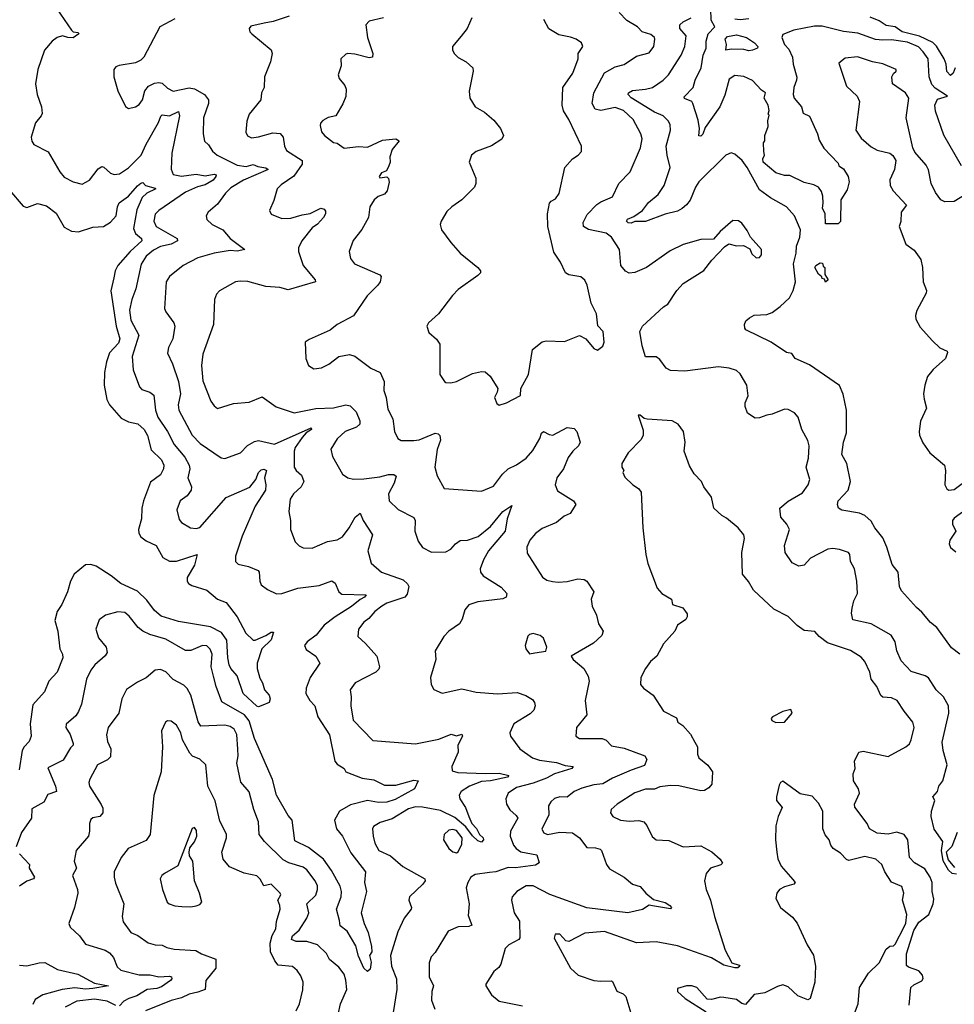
# Model space of a CAD drawing. Extents: x 2143765 to 2212931, y 878955 to 1017455.
# Tile 245 of 256: x 2189245 to 2194487, y 965622 to 971145. Entities that reach past the tile are written whole.
import ezdxf

# ---------------------------------------------------------------- set-up
doc = ezdxf.new("R2010")
doc.units = 0

msp = doc.modelspace()

# ---------------------------------------------------------------- linework, layer by layer
at = {"layer": '0CON20XD'}
for points in [[(2189454, 971205), (2189535, 971085.8), (2189545, 971077.1), (2189573.6, 971073.6), (2189576, 971065), (2189545, 971042.8), (2189515, 971043.8), (2189485, 971054.4), (2189455, 971045.6), (2189426.9, 971025), (2189385, 970973.3), (2189347.1, 970865), (2189334.5, 970785), (2189343.1, 970725), (2189368.1, 970655), (2189370.8, 970619.2), (2189366.2, 970605), (2189333.3, 970566.7), (2189310, 970485), (2189313, 970463), (2189323.8, 970445), (2189405, 970403.8), (2189470.6, 970290.6), (2189495, 970261.4), (2189545, 970235.6), (2189595, 970222.9), (2189635.9, 970244.1), (2189685, 970307.1), (2189705, 970321.4), (2189718, 970318), (2189755, 970284.3), (2189775.7, 970275.7), (2189805, 970280.6), (2189855, 970314.5), (2189926.9, 970385), (2189953.6, 970446.4), (2190022.9, 970567.1), (2190035.9, 970604.1), (2190045, 970610), (2190085, 970605.3), (2190135, 970628.9), (2190142, 970605), (2190098.7, 970395), (2190095.3, 970305.3), (2190106.5, 970276.5), (2190153, 970267), (2190235, 970277.2), (2190285, 970269.6), (2190335, 970278.4), (2190346.9, 970275), (2190346, 970265), (2190330.7, 970245), (2190285, 970217.7), (2190243.2, 970206.8), (2190175, 970177.1), (2190025.7, 970075), (2190005.4, 970054.6), (2189997.5, 970015), (2190011.2, 969985), (2190128, 969918), (2190130.5, 969905), (2190094.3, 969885), (2190035, 969872.7), (2189995, 969851.6), (2189955, 969817.9), (2189926.4, 969773.6), (2189897.2, 969635), (2189873.4, 969575), (2189860.8, 969515), (2189868.8, 969458.8), (2189913.3, 969375), (2189875.3, 969254.7), (2189880.7, 969180.7), (2189918, 969085), (2189930, 969070), (2189975, 969055.7), (2189998.1, 969038.1), (2190006.7, 968955), (2190019.2, 968915), (2190074.7, 968835), (2190111.2, 968761.2), (2190170.7, 968690.7), (2190195.4, 968645), (2190198.9, 968625), (2190188.2, 968575), (2190208.6, 968525), (2190207.5, 968505), (2190185, 968474.2), (2190146, 968445), (2190125.8, 968395), (2190140.3, 968340.3), (2190152, 968325), (2190203.9, 968293.9), (2190235, 968290.9), (2190255, 968296.7), (2190403.8, 968465), (2190535, 968521.5), (2190569.1, 968565), (2190584.5, 968605.5), (2190600.3, 968620.3), (2190615, 968623.3), (2190628.5, 968615), (2190618.2, 968575), (2190626.2, 968535), (2190623.8, 968505), (2190565.4, 968415), (2190492.1, 968247.9), (2190455.6, 968135), (2190456, 968105), (2190471.3, 968091.3), (2190528, 968078), (2190582, 968055), (2190588.6, 968045), (2190591.4, 967995), (2190600, 967975), (2190635, 967948.6), (2190685, 967924.3), (2190715, 967925.6), (2190805, 967955.5), (2190925, 967970.5), (2190995, 967996.2), (2191014.8, 967984.8), (2191035.3, 967935.3), (2191051.5, 967921.5), (2191187.8, 967917.8), (2191179.2, 967905), (2191155, 967893.2), (2191106.7, 967853.3), (2191014.2, 967795.8), (2190951.9, 967748.1), (2190907.1, 967692.9), (2190857.5, 967655), (2190842, 967635), (2190851.3, 967611.3), (2190906.2, 967575), (2190928, 967535), (2190873.6, 967455), (2190850.9, 967395), (2190850.5, 967365), (2190873.3, 967325), (2190899.5, 967295), (2190916.7, 967235), (2190983.3, 967133.3), (2191013.3, 966985), (2191025, 966969.5), (2191065.8, 966945), (2191074.2, 966925), (2191165, 966890.7), (2191230.5, 966880.5), (2191291.2, 966851.2), (2191355, 966850.8), (2191455, 966879.2), (2191480.8, 966875), (2191460.3, 966829.7), (2191351.1, 966771.1), (2191304.5, 966755.5), (2191257.1, 966752.9), (2191195, 966764.6), (2191100.3, 966739.7), (2191038.1, 966705), (2191010.5, 966655), (2191022.2, 966605), (2191055, 966564.3), (2191101.8, 966471.8), (2191184.5, 966365), (2191179.4, 966305), (2191190, 966255), (2191160, 966135), (2191176.9, 966075), (2191199.5, 966025), (2191218.5, 965945), (2191220, 965915), (2191207.5, 965895), (2191217.2, 965857.2), (2191211.5, 965818.5), (2191195, 965805.7), (2191175.5, 965825), (2191145, 965890.8), (2191129.7, 965949.7), (2191082.6, 966032.6), (2191042.4, 966062.4), (2191039.1, 966090.9)], [(2193198.8, 969871.2), (2193222, 969888), (2193265, 969876.2), (2193305, 969877.5), (2193339.3, 969859.3), (2193351.2, 969831.2), (2193375, 969808.8), (2193395, 969811.2), (2193405.8, 969825), (2193406.2, 969855), (2193343.9, 969923.9), (2193325, 969962.5), (2193295, 970002.5), (2193277, 970017), (2193245, 970017.5), (2193173.4, 969956.6), (2193137, 969913), (2193065, 969912.5), (2192967, 969883), (2192892.4, 969847.6), (2192761.2, 969755), (2192695, 969725.6), (2192662.6, 969722.6), (2192643.5, 969733.5), (2192615.6, 969765.6), (2192608.7, 969855), (2192565, 969924.5), (2192535, 969946.7), (2192435, 969968.6), (2192407.5, 969985), (2192405, 970007.5), (2192427.5, 970052.5), (2192481.9, 970108.1), (2192505, 970123.5), (2192568.9, 970151.1), (2192604.4, 970225), (2192668.8, 970291.2), (2192727.3, 970425), (2192736.6, 970476.6), (2192728.9, 970505), (2192684.8, 970584.8), (2192631.1, 970635), (2192585, 970652.7), (2192505, 970636), (2192472.4, 970642.4), (2192455.3, 970675), (2192466, 970735), (2192525, 970846.9), (2192585, 970879.4), (2192636.1, 970893.9), (2192705, 970939.2), (2192775, 970958.1), (2192800.9, 970995), (2192807.8, 971035), (2192805.3, 971045.3), (2192785, 971061.8), (2192735.6, 971075.6), (2192710, 971105), (2192650.3, 971140.3), (2192607.3, 971185)], [(2194526.2, 970325), (2194427.8, 970497.8), (2194382, 970632), (2194378.4, 970665), (2194391.7, 970698.3), (2194449.2, 970715), (2194379.7, 970759.7), (2194361, 970781), (2194346.5, 970825), (2194339.2, 970925), (2194312.9, 970965), (2194285, 970991.9), (2194225, 971019.1), (2194135, 971032.5), (2194085, 971029.2), (2194045, 971034.1), (2193945, 971068.4), (2193865, 971079), (2193745, 971108.8), (2193702.4, 971107.6), (2193586.2, 971085), (2193525, 971060.8), (2193520, 971045), (2193534.4, 971005), (2193559.2, 970979.2), (2193578.8, 970935), (2193582.5, 970895), (2193603.1, 970823.1), (2193602.5, 970805), (2193585.8, 970765), (2193583.9, 970725), (2193588.9, 970705), (2193630, 970655), (2193640, 970620), (2193675, 970604), (2193718.8, 970505), (2193728, 970468), (2193754.5, 970424.5), (2193835, 970340), (2193840, 970325), (2193865, 970307.5), (2193892, 970265), (2193897.5, 970235), (2193885, 970190), (2193851.2, 970135), (2193848.3, 970011.7), (2193835, 970000), (2193765, 970000), (2193762.5, 970055), (2193747, 970087), (2193752, 970115), (2193748.8, 970155), (2193741.2, 970181.2), (2193724.3, 970204.3), (2193698.6, 970218.6), (2193645, 970232.2), (2193565, 970270), (2193535, 970271.5), (2193485, 970285.6), (2193415, 970346), (2193412.7, 970365), (2193422, 970385), (2193418, 970405), (2193417, 970453), (2193423.3, 970465), (2193424.5, 970495), (2193443.1, 970545), (2193441.8, 970578.2), (2193448.3, 970608.3), (2193443.3, 970615), (2193447.5, 970635), (2193442.5, 970665), (2193421.1, 970705), (2193427.5, 970735), (2193405, 970750), (2193355, 970803.8), (2193305.9, 970825.9), (2193255, 970831.8), (2193225, 970811.1), (2193199.1, 970720.9), (2193171.2, 970655), (2193089.8, 970540.2), (2193076.9, 970503.1), (2193065, 970490.8), (2193053.6, 970493.6), (2193058.1, 970535), (2193050.9, 970580.9), (2193020.6, 970675), (2193015, 970685.7), (2192973.2, 970703.2), (2192972, 970712), (2193022.1, 970765), (2193032.9, 970805), (2193067.7, 970875), (2193077.5, 970945), (2193095.8, 970985), (2193095.9, 971025), (2193107.1, 971065), (2193143.1, 971105), (2193122.2, 971142.2), (2193121.2, 971205)], [(2190115, 971149.4), (2190032, 971105), (2189941.2, 970935), (2189925, 970916.7), (2189895, 970902), (2189802.7, 970887.3), (2189785, 970880), (2189773.9, 970866.1), (2189773.8, 970825), (2189796, 970745), (2189838, 970658)], [(2190756.7, 971165), (2190666.1, 971133.9), (2190615.6, 971125.6), (2190541.2, 971108.8), (2190532.5, 971095), (2190536.7, 971076.7), (2190547.5, 971065), (2190655.5, 970975.5), (2190660.6, 970955), (2190652.1, 970907.9), (2190618.1, 970825), (2190615.6, 970765), (2190602.2, 970735), (2190596.9, 970695), (2190531.4, 970615), (2190518.6, 970575), (2190513.4, 970513.4), (2190522.8, 970492.8), (2190545, 970482.2), (2190585, 970486.7), (2190665, 970509.6), (2190706.4, 970506.4), (2190721.9, 970485), (2190730.5, 970435), (2190741.5, 970411.5), (2190829.5, 970355), (2190828.9, 970335), (2190782.3, 970267.7), (2190710.8, 970219.2), (2190688.6, 970195), (2190670.3, 970129.7), (2190646.2, 970075), (2190655, 970053.8), (2190715, 970029.5), (2190765, 970031.8), (2190829.7, 970049.7), (2190875, 970058.2), (2190935, 970086.8), (2190952.3, 970082.3), (2190960.5, 970070.5), (2190960.5, 970055), (2190949.5, 970035), (2190915, 969996.9), (2190885, 969976.7), (2190826.7, 969905), (2190809.4, 969865), (2190809.4, 969845), (2190835.3, 969765.3), (2190901.4, 969685), (2190903.8, 969675), (2190751.1, 969628.9), (2190705, 969641.5), (2190625, 969647.5), (2190525, 969676.7), (2190481.7, 969678.3), (2190455, 969674.2), (2190365.5, 969624.5), (2190349.2, 969605), (2190337.1, 969575), (2190332.9, 969435), (2190271.7, 969268.3), (2190264.5, 969205), (2190271.5, 969118.5), (2190317.1, 969005), (2190335, 968978.8), (2190355, 968963.3), (2190445, 968992.2), (2190531.7, 968998.3), (2190605, 969028.6), (2190683.2, 968973.2), (2190785, 968939.2), (2190906.2, 968963.8), (2191005, 968967.6), (2191073.4, 968983.4), (2191098.9, 968978.9), (2191132.2, 968945), (2191152.1, 968895), (2191152.5, 968875), (2191135, 968858.8), (2191070, 968835), (2191025, 968794.4), (2190990.5, 968735), (2190998.6, 968695), (2191056, 968595), (2191085, 968574), (2191117.3, 968567.3), (2191175, 968570), (2191265, 968579.7), (2191312.8, 968592.8), (2191343.3, 968593.3), (2191356, 968585), (2191345.8, 968544.2), (2191313.6, 968485), (2191318.1, 968445), (2191367, 968397), (2191455, 968352.9), (2191462.7, 968335), (2191461.9, 968275), (2191480.2, 968220.2), (2191505, 968184.3), (2191555, 968158.6), (2191635, 968160), (2191662.5, 968175), (2191688.6, 968205), (2191715, 968223.1), (2191755.8, 968225.8), (2191815.7, 968245), (2191885, 968302.5), (2191955, 968385.4), (2192005, 968420), (2191978.2, 968345), (2191967.7, 968275), (2191875, 968165.6), (2191845.4, 968115), (2191828.5, 968065), (2191828.9, 968045), (2191844.3, 968025), (2191945, 967962.2), (2191977.8, 967925), (2191974.3, 967905), (2191954.7, 967895.3), (2191815, 967878.8), (2191765, 967863.1), (2191740.8, 967835), (2191727.6, 967782.4), (2191712, 967755), (2191652, 967715), (2191624.2, 967685), (2191575.9, 967604.1), (2191578.6, 967555), (2191550, 967455), (2191552.5, 967415), (2191567, 967387), (2191615, 967367.1), (2191725, 967391.1), (2191805, 967373.3), (2191925, 967362.3), (2192035, 967371.1), (2192084.5, 967354.5), (2192121.1, 967331.1), (2192132.9, 967315), (2192135.5, 967295.5), (2192127.8, 967272.2), (2192108.5, 967251.5), (2192015.8, 967195), (2191994, 967145), (2191997.5, 967125), (2192050, 967055), (2192122, 967005), (2192161.2, 966991.2), (2192255, 966978.8), (2192305, 966961.6), (2192349.2, 966955), (2192341.9, 966945), (2192245, 966914.8), (2192199.7, 966890.3), (2192125, 966862.2), (2192031.4, 966838.6), (2191984.6, 966805.4), (2191971.4, 966775), (2191975.5, 966745), (2191993.3, 966713.3), (2192030.3, 966680.3), (2192038.2, 966665), (2191997.4, 966592.6), (2191996.5, 966565), (2192013.8, 966515), (2192029.5, 966495), (2192056, 966476), (2192145, 966460.4), (2192158.9, 966415), (2192138.6, 966401.4), (2192025, 966386.3), (2191985, 966389.5), (2191915, 966365.4), (2191879.2, 966360.8), (2191799.7, 966350.3), (2191776.2, 966335), (2191758.8, 966305), (2191750, 966275), (2191765.7, 966185), (2191760, 966120), (2191780, 966065), (2191765, 966058.1), (2191705, 966056.6), (2191647.3, 966032.7), (2191575, 965912.9), (2191552, 965888), (2191541.8, 965855), (2191541.1, 965775), (2191565.6, 965725), (2191557.4, 965692.6), (2191555.6, 965645), (2191572.9, 965595)], [(2191285.4, 971154.6), (2191205, 971135.8), (2191186.2, 971115), (2191195.6, 971045), (2191225.7, 970955), (2191223.3, 970935), (2191205, 970930.6), (2191125, 970951.1), (2191085.8, 970954.2), (2191075, 970951.2), (2191046.2, 970925), (2191048, 970885), (2191031.2, 970835), (2191036.7, 970815), (2191068.8, 970775), (2191075.8, 970755.8), (2191073.6, 970713.6), (2191057.9, 970672.1), (2191018, 970605), (2190975, 970596), (2190945, 970580), (2190932.5, 970565), (2190931.2, 970551.2), (2190938, 970515), (2190954, 970495), (2191005, 970455.8), (2191025, 970451.9), (2191065, 970423.1), (2191145, 970432.9), (2191195, 970429.1), (2191280.4, 970469.6), (2191354, 970476), (2191374, 970465), (2191335, 970416.7), (2191321.2, 970375), (2191322, 970345), (2191315.6, 970324.4), (2191302.3, 970297.7), (2191274, 970285), (2191260.8, 970265), (2191265, 970256.7), (2191305, 970263.3), (2191314, 970254), (2191317.7, 970232.3), (2191305.9, 970184.1), (2191291.2, 970165), (2191255, 970152.5), (2191232.9, 970135), (2191209.4, 970095), (2191200.6, 970035), (2191163.2, 969966.8), (2191115, 969906.2), (2191093.1, 969845), (2191100.6, 969805), (2191122.5, 969775), (2191265, 969713.3), (2191273.3, 969705), (2191266.2, 969675), (2191253.8, 969655), (2191193.8, 969595), (2191117.4, 969482.6), (2191025.8, 969434.2), (2190987, 969403), (2190868.8, 969351.2), (2190846.7, 969335), (2190850, 969245), (2190864, 969205), (2190895, 969186), (2190938.3, 969191.7), (2190978.3, 969211.7), (2191035, 969256), (2191095, 969266), (2191125, 969258), (2191215, 969190), (2191267.5, 969165), (2191289.2, 969115), (2191286.6, 969065), (2191299.6, 969025), (2191309.2, 968959.2), (2191338.1, 968905), (2191347.8, 968835), (2191365.6, 968795.6), (2191385, 968784.3), (2191455.4, 968784.6), (2191485, 968787.9), (2191575, 968824.4), (2191591.5, 968821.5), (2191601.3, 968811.3), (2191605.8, 968785.8), (2191586.2, 968733.8), (2191572.5, 968635), (2191585.7, 968585.7), (2191625, 968514), (2191835, 968500), (2191901.7, 968528.3), (2191953.3, 968595), (2191984.3, 968625), (2192031.9, 968648.1), (2192085, 968685.7), (2192122.1, 968727.9), (2192162.2, 968795), (2192172, 968825), (2192182.5, 968835), (2192215, 968817.5), (2192235, 968814), (2192315, 968858), (2192355, 968851.2), (2192370, 968835), (2192388.6, 968775), (2192378.6, 968755), (2192347.5, 968725), (2192321.5, 968688.5), (2192295.7, 968625), (2192257.1, 968575), (2192248.1, 968535), (2192262, 968502), (2192351.2, 968445), (2192363.8, 968425), (2192333.3, 968375), (2192299.5, 968360.5), (2192255.9, 968324.1), (2192175, 968290.8), (2192137.6, 968262.4), (2192105.7, 968225), (2192089.4, 968185), (2192092, 968152), (2192177.7, 968017.7), (2192200.9, 968000.9), (2192232.9, 967992.9), (2192265, 967988.6), (2192315, 967992.5), (2192375, 968008.8), (2192410, 968005), (2192426.7, 967995), (2192466, 967935), (2192450, 967895), (2192455.6, 967855), (2192480.5, 967805), (2192490.9, 967755), (2192517.1, 967715), (2192509.3, 967690.7), (2192462.4, 967647.6), (2192337.5, 967575), (2192350, 967555), (2192408.6, 967505), (2192432.8, 967462.8), (2192438.9, 967435), (2192416, 967325), (2192426.2, 967245), (2192368.8, 967175), (2192363.3, 967125), (2192385, 967112.5), (2192512.7, 967112.7), (2192535, 967103.8), (2192565, 967070.5), (2192635, 967058.5), (2192752, 967015), (2192762.9, 966995), (2192749.8, 966960.2), (2192675, 966934.6)], [(2191780, 971155), (2191754.4, 971095.6), (2191721.7, 971051.7), (2191672.5, 970995), (2191672.5, 970975), (2191682.5, 970955), (2191705, 970932.5), (2191748.3, 970908.3), (2191786.7, 970875), (2191788.8, 970855), (2191766.1, 970743.9), (2191768.8, 970705), (2191798.8, 970655), (2191852, 970625), (2191905, 970580.8), (2191941.4, 970535), (2191959.2, 970495), (2191948.8, 970475), (2191892.1, 970437.9), (2191805.5, 970404.5), (2191778.8, 970385), (2191766.7, 970345), (2191802.5, 970255), (2191803.3, 970225), (2191796, 970205), (2191725, 970133.8), (2191668, 970095), (2191641.1, 970068.9), (2191608, 970015), (2191604, 969995), (2191611.2, 969965), (2191663.8, 969895), (2191716.2, 969835), (2191815, 969753.8), (2191830, 969735), (2191830, 969725), (2191815, 969708.8), (2191705, 969632), (2191672.2, 969597.8), (2191594, 969495), (2191538.8, 969445), (2191528.8, 969425), (2191539.5, 969389.5), (2191582.1, 969352.1), (2191602, 969325), (2191601.2, 969155), (2191626.7, 969115), (2191635, 969108.8), (2191662.3, 969107.7), (2191695, 969114.2), (2191785, 969160), (2191835, 969172), (2191855, 969168.8), (2191883.3, 969145), (2191925.8, 969075.8), (2191923.8, 969055), (2191908, 969025), (2191921.7, 968991.7), (2191935, 968982.5)], [(2191935, 968982.5), (2191975, 968996.2), (2192053.6, 969036.4), (2192056.2, 969075), (2192099.2, 969155), (2192121.9, 969295), (2192175, 969337.8), (2192197, 969343), (2192300.9, 969339.1), (2192385, 969373.8), (2192420, 969355), (2192465, 969300), (2192485, 969290), (2192515, 969312.5), (2192523.8, 969335), (2192516.9, 969395), (2192487.1, 969427.1), (2192480.8, 969495), (2192450, 969555), (2192427.1, 969655), (2192415, 969683.3), (2192393, 969703), (2192325, 969713.8), (2192306.2, 969725), (2192278.6, 969785), (2192240.6, 969840.6), (2192206.7, 969985), (2192205.6, 970055), (2192216.2, 970115), (2192225, 970126), (2192250.9, 970139.1), (2192270.7, 970169.3), (2192302.9, 970315), (2192345, 970364), (2192378, 970385), (2192396, 970405), (2192395.8, 970435), (2192324.4, 970585), (2192295, 970634), (2192287.9, 970665), (2192290.4, 970765), (2192347.1, 970845), (2192377.5, 970925), (2192378, 970955), (2192403.3, 970995), (2192396.2, 971015), (2192365.5, 971035.5), (2192335, 971047.1), (2192269.1, 971059.1), (2192213.1, 971093.1), (2192184, 971145)], [(2194518.6, 967585), (2194470.6, 967620.6), (2194388.6, 967735), (2194353.2, 967763.2), (2194305, 967821.9), (2194275, 967846.9), (2194190.5, 967940.5), (2194179.6, 967965), (2194171.8, 968045), (2194138.1, 968088.1), (2194109.2, 968185), (2194085, 968237.8), (2194040.8, 968295), (2194021.2, 968331.2), (2193985, 968363.1), (2193955, 968377.2), (2193855, 968393.1), (2193837.1, 968405), (2193831.8, 968425), (2193835.5, 968445), (2193891.1, 968505), (2193905.3, 968554.7), (2193884.4, 968655), (2193855.6, 968705), (2193865.6, 968775), (2193882.2, 968827.8), (2193881.5, 968955), (2193863.6, 969043.6), (2193841.9, 969091.9), (2193675, 969208), (2193594.2, 969244.2), (2193575, 969272.5), (2193545, 969277.5), (2193460, 969335), (2193317.5, 969405), (2193312.5, 969415), (2193310, 969435), (2193316.7, 969455), (2193337.6, 969472.4), (2193365, 969486.7), (2193435, 969490.9), (2193465, 969501.8), (2193510.5, 969535), (2193562.2, 969585), (2193582.7, 969625), (2193596.4, 969675), (2193585.4, 969775), (2193600, 969835), (2193601.8, 969875), (2193620.8, 969925), (2193624.6, 969965), (2193591.1, 970045), (2193545, 970094.4), (2193455, 970145.5), (2193395, 970189.5), (2193325, 970315.5), (2193296.2, 970355), (2193255, 970390.8), (2193235, 970397.1), (2193205, 970384.2), (2193054.8, 970235.2), (2193035.4, 970205), (2193005, 970132.9), (2192985, 970105.6), (2192960, 970085), (2192935, 970070.9), (2192865, 970054.6), (2192755, 970012.7), (2192695, 970013.1), (2192675, 970004), (2192658, 970005), (2192648.5, 970015), (2192653.8, 970025), (2192689.1, 970040.9), (2192738.2, 970075), (2192771.5, 970118.5), (2192826.4, 970163.6), (2192859.6, 970215), (2192893.3, 970315), (2192876.2, 970385), (2192870, 970435), (2192894.5, 970525), (2192892.7, 970555), (2192884.4, 970575), (2192854.7, 970604.7), (2192805, 970626.7), (2192675, 970706.3), (2192658.1, 970725), (2192658.8, 970735), (2192681.9, 970748.1), (2192755.7, 970754.3), (2192794.2, 970765), (2192853.1, 970805), (2192884.4, 970835), (2192955, 970945.8), (2192975.3, 970994.7), (2192982.3, 971055), (2192947.3, 971095), (2192947.9, 971115), (2192966.7, 971133.3), (2193010.4, 971155)], [(2193335, 971149.2), (2193285, 971143.1), (2193255, 971147.3)], [(2194490.9, 970875), (2194480.5, 970845), (2194465, 970831.4), (2194445, 970854.4), (2194441.9, 970895), (2194430.7, 970925), (2194385.9, 970995.9), (2194366.4, 971016.4), (2194292.2, 971052.2), (2194195, 971076.1), (2194155, 971104), (2194105, 971112.8), (2194065, 971138), (2194015, 971159.2)], [(2193335, 970970), (2193306.8, 970976.8), (2193235, 970979.4), (2193205, 970974), (2193208.9, 971005), (2193201.2, 971035), (2193215, 971049.8), (2193265, 971059.7), (2193320.8, 971045), (2193365.7, 971015), (2193384, 970995), (2193382.5, 970985), (2193355, 970974), (2193335, 970970)], [(2194554.1, 970165.9), (2194485, 970125.5), (2194432.7, 970122.7), (2194411.9, 970135), (2194380.8, 970175), (2194356.4, 970226.4), (2194341.7, 970301.7), (2194329.3, 970329.3), (2194265, 970402), (2194253.5, 970425), (2194216.1, 970595), (2194231.8, 970705), (2194212.8, 970735), (2194140.8, 970785), (2194136, 970824), (2194145, 970842.5), (2194160, 970855), (2194160, 970865), (2194086.6, 970896.6), (2194028.2, 970908.2), (2193944.5, 970935.5), (2193875, 970928), (2193839.5, 970900.5), (2193882.6, 970772.6), (2193942.5, 970715), (2193955.7, 970685), (2193934.5, 970525), (2193965, 970480.5), (2194021.2, 970431.2), (2194055, 970412.7), (2194125.5, 970395.5), (2194142.4, 970382.4), (2194158.1, 970355), (2194151.4, 970305), (2194125.9, 970245.9), (2194127.1, 970215), (2194143.8, 970183.8), (2194218.8, 970105), (2194188.8, 970065), (2194187.7, 970012.3), (2194178, 969985), (2194215.4, 969885.4), (2194262.1, 969852.1), (2194299.1, 969799.1), (2194309.2, 969755), (2194311.9, 969675), (2194331.5, 969625), (2194329.5, 969610.5), (2194276.7, 969513.3), (2194268.7, 969485), (2194270.3, 969465), (2194295, 969420), (2194365, 969343.1), (2194405, 969304.6), (2194446.2, 969285), (2194448.6, 969278.6), (2194437.8, 969245), (2194367.7, 969182.3), (2194336.4, 969143.6), (2194321.2, 969095), (2194313.8, 969045), (2194316.9, 969016.9), (2194330.8, 968965), (2194297.2, 968892.8), (2194289.1, 968835), (2194292.1, 968815), (2194310.4, 968770.4), (2194349.5, 968715), (2194431.1, 968645), (2194438.2, 968615), (2194433.8, 968535), (2194445, 968512.2), (2194455.4, 968505.4), (2194485, 968508.4), (2194585, 968583.5)], [(2189838, 970658), (2189855, 970646.7), (2189895, 970656.7), (2189915, 970668.8), (2189933.3, 970695), (2189947.5, 970745), (2189968.3, 970771.7), (2190001.4, 970788.6), (2190025, 970792.9), (2190045, 970788.6), (2190075, 970761.4), (2190105, 970744.5), (2190195, 970762.5), (2190225, 970756.5), (2190282, 970725), (2190304.4, 970695), (2190304.5, 970675), (2190275.6, 970595), (2190274.2, 970505), (2190282.5, 970462.5), (2190305, 970443.3), (2190326.3, 970406.3), (2190352.5, 970385), (2190465, 970328), (2190515, 970321.3), (2190555, 970333.1), (2190581.3, 970321.3), (2190625, 970314.3), (2190639.2, 970305), (2190500, 970245), (2190429.3, 970200.7), (2190398.9, 970171.1), (2190355, 970110.6), (2190302.5, 970065), (2190291.4, 970045), (2190294.4, 970024.4), (2190324, 969995), (2190384, 969965), (2190425, 969916.9), (2190507.5, 969855), (2190465, 969845.6), (2190425, 969849.1), (2190335.5, 969835.5), (2190245, 969807.9), (2190161.4, 969765), (2190085.5, 969704.5), (2190067.1, 969675), (2190058.1, 969525), (2190064.4, 969505), (2190109.1, 969445), (2190116.2, 969425), (2190103.9, 969355), (2190080.5, 969305), (2190074.6, 969274.6), (2190102.3, 969215), (2190136.5, 969115), (2190147.8, 969045), (2190134.6, 968985), (2190137.9, 968955), (2190212.1, 968815), (2190258.1, 968768.1), (2190375, 968687.3), (2190395, 968683.6), (2190484.1, 968715.9), (2190523.7, 968756.3), (2190561.2, 968778.8), (2190585, 968783.4), (2190675, 968764), (2190880, 968855), (2190881.4, 968845), (2190852.7, 968827.3), (2190829, 968801), (2190790.9, 968745), (2190783.9, 968725), (2190784, 968634), (2190795, 968615.7), (2190825, 968589.2), (2190837.8, 968555), (2190823.3, 968525), (2190780.5, 968485), (2190761.9, 968455), (2190754.2, 968385), (2190764.2, 968335), (2190764.4, 968285), (2190789.2, 968215), (2190812.9, 968192.9), (2190835, 968182.2), (2190885, 968180), (2190972, 968218), (2191025, 968227.1), (2191055, 968244.5), (2191093.8, 968295), (2191127.3, 968355), (2191155, 968376.2), (2191171.9, 968335), (2191224.4, 968255), (2191197.8, 968165), (2191216.9, 968096.9), (2191275, 968045.6), (2191395, 968002.7), (2191420.1, 967980.1), (2191427.2, 967965), (2191417.9, 967922.1), (2191405, 967905.3), (2191305, 967872.6), (2191276.4, 967855), (2191236.7, 967825), (2191203.5, 967786.5), (2191175, 967764.4), (2191145.8, 967725), (2191141.2, 967685), (2191185.4, 967645.4), (2191247.5, 967575), (2191262.5, 967515), (2191258.7, 967501.3), (2191242, 967485), (2191126.2, 967425), (2191098, 967385), (2191104.3, 967345.7), (2191102.2, 967295), (2191114.5, 967215), (2191225, 967100.6), (2191465, 967081.9), (2191595, 967109.4), (2191665, 967136.7), (2191695, 967126.7), (2191725, 967136.2), (2191728.8, 967125), (2191702.5, 967075), (2191704.1, 967035.9), (2191668.2, 966955), (2191671.2, 966931.2), (2191702.4, 966922.4), (2191855, 966915.9), (2191935, 966918.7), (2191988.1, 966905), (2191980, 966895), (2191886.2, 966875), (2191835, 966872.1), (2191767.9, 966845), (2191721.8, 966815), (2191710.4, 966795), (2191712.7, 966775), (2191744.6, 966725), (2191763.8, 966675), (2191780.5, 966635), (2191807.8, 966607.8), (2191824.2, 966574.2), (2191844.5, 966555), (2191846.2, 966543.8), (2191835, 966530.9), (2191815, 966538.5), (2191785, 966566.7), (2191747.8, 966617.8), (2191685, 966669.1), (2191605, 966709.5), (2191505, 966727.6), (2191465, 966729.8), (2191425, 966718.3), (2191335, 966662.5), (2191267.7, 966642.3), (2191230.3, 966619.7), (2191224.3, 966605), (2191226.7, 966565), (2191237.3, 966525), (2191260, 966485), (2191325.2, 966455.2), (2191394, 966394), (2191517.5, 966325), (2191518.6, 966315), (2191505.7, 966295), (2191431.4, 966225), (2191427.5, 966205), (2191442.5, 966165), (2191440.8, 966155), (2191402, 966105), (2191365, 966028.8), (2191324.7, 965895), (2191329.7, 965835), (2191358.9, 965765), (2191360.7, 965705), (2191339.4, 965575)], [(2189188.8, 970188.8), (2189265, 970098), (2189285, 970091.2), (2189345, 970113.1), (2189395, 970100.9), (2189450.2, 970060.2), (2189495, 969980), (2189535, 969957.5), (2189575, 969954.2), (2189655, 969981.1), (2189715, 969984.6), (2189755, 970009.2), (2189785.8, 970045), (2189792.9, 970095), (2189803.2, 970116.8), (2189855.5, 970154.5), (2189905, 970213.3), (2189925, 970227.1), (2189935, 970232), (2189951.2, 970215), (2190005, 970200), (2190008.8, 970195), (2189958.8, 970171.2), (2189932.2, 970147.8), (2189902, 970078), (2189883.2, 969973.2), (2189895, 969945.4), (2189927.8, 969917.8), (2189930, 969905), (2189865.4, 969844.6), (2189795.5, 969765), (2189780.5, 969735), (2189773.8, 969696.2), (2189757.1, 969622.9), (2189786.1, 969425), (2189806.8, 969355), (2189799, 969331), (2189749.3, 969275), (2189732.6, 969225), (2189720, 969165), (2189718.2, 969095), (2189733.6, 969015), (2189748.7, 968985), (2189815, 968910.2), (2189855, 968889), (2189908, 968878), (2189942.9, 968845), (2189961.8, 968811.8), (2189982.4, 968732.4), (2190040, 968675), (2190052.7, 968645), (2190052.5, 968625), (2190035, 968591.9), (2189979.1, 968550.9), (2189938.9, 968445), (2189929.6, 968405), (2189928.2, 968345), (2189910.6, 968285), (2189913.1, 968265), (2189925, 968244.2), (2189955, 968221.9), (2190010, 968195), (2190047.6, 968127.6), (2190085, 968106.9), (2190125, 968106.9), (2190240, 968145), (2190226.2, 968085), (2190184.6, 968015), (2190183.8, 967995), (2190191.7, 967981.7), (2190210.2, 967970.2), (2190295, 967944.3), (2190354.7, 967894.7), (2190403.8, 967875), (2190464.7, 967794.7), (2190514.2, 967704.2), (2190555, 967664.4), (2190565, 967663.3), (2190625, 967689.7), (2190655, 967709.3), (2190669.1, 967709.1), (2190655, 967665.8), (2190602.9, 967615), (2190576.4, 967535), (2190576.7, 967505), (2190591.7, 967451.7), (2190607.1, 967425), (2190618.9, 967385), (2190643.5, 967355), (2190650.5, 967335), (2190644, 967315), (2190609.7, 967300.3), (2190585, 967290.8), (2190575, 967293.5), (2190497.8, 967365), (2190464.2, 967464.2), (2190429.6, 967505), (2190420.4, 967525), (2190412.5, 967565), (2190407.3, 967665), (2190377.5, 967707.5), (2190315, 967738.8), (2190135, 967769.2), (2190039.1, 967799.1), (2190000.9, 967830.9), (2189958.2, 967888.2), (2189905, 967939.6), (2189812.1, 967982.1), (2189759.1, 968025), (2189675, 968079.7), (2189645, 968089.4), (2189615, 968087.1), (2189551.2, 968035), (2189529.6, 967995), (2189513.6, 967935), (2189481.9, 967865), (2189455.5, 967825), (2189443.1, 967775), (2189459.5, 967715), (2189470.9, 967615), (2189485.5, 967585), (2189487.1, 967565), (2189455.9, 967484.1), (2189409.2, 967435), (2189384.4, 967375), (2189318.6, 967301.4), (2189304.7, 967195.3), (2189308.8, 967125), (2189297.5, 967095), (2189270, 967065), (2189260, 967045), (2189243.2, 966936.8)], [(2194499.2, 966350.8), (2194475, 966355.6), (2194455, 966374.1), (2194425, 966425.8), (2194414.6, 966485), (2194422.2, 966535), (2194373.8, 966603.8), (2194356.9, 966675), (2194358.6, 966705), (2194376.7, 966765), (2194366.7, 966785), (2194392.2, 966815), (2194400, 966845), (2194421.9, 966875), (2194447.5, 966965), (2194423.3, 967045), (2194418, 967092), (2194456.1, 967255), (2194454.6, 967295), (2194426.4, 967346.4), (2194385, 967385.6), (2194342.2, 967452.2), (2194323.8, 967463.8), (2194245, 967487.9), (2194188.9, 967548.9), (2194163.6, 967605), (2194154.4, 967655), (2194131.7, 967691.7), (2194020, 967755), (2193917.3, 967777.3), (2193910.6, 967815), (2193914.1, 967844.1), (2193923.1, 967885), (2193943.5, 967926.5), (2193940.6, 967995), (2193927.5, 968065), (2193903.8, 968105), (2193900, 968145), (2193893.3, 968155), (2193843, 968173), (2193805, 968178.6), (2193777.5, 968175), (2193680, 968125), (2193645.4, 968084.6), (2193615, 968079.4), (2193578.3, 968098.3), (2193538, 968155), (2193534.2, 968195), (2193562.9, 968285), (2193547.1, 968315), (2193512.9, 968355), (2193507.5, 968405), (2193555, 968443.1), (2193635, 968491.4), (2193666.9, 968535), (2193675.6, 968565), (2193656.5, 968635), (2193669.4, 968685), (2193672.9, 968755), (2193665.8, 968785), (2193631.2, 968845), (2193610.8, 968915), (2193589.6, 968939.6), (2193555, 968957.8), (2193535, 968960.6), (2193465, 968931.2), (2193436, 968926), (2193395, 968911.4), (2193369.3, 968909.3), (2193327, 968937), (2193313.8, 968975), (2193313.8, 968995), (2193330.8, 969035), (2193322.5, 969095), (2193285, 969158), (2193265, 969176.9), (2193225, 969190), (2193165, 969196.5), (2192975, 969173.3), (2192895, 969176.2), (2192870.1, 969190.1), (2192835, 969238.6), (2192815, 969252.9), (2192755, 969254.2), (2192736.2, 969315), (2192723.9, 969395), (2192738.1, 969425), (2192855, 969534), (2192880.9, 969549.1), (2192931.2, 969625), (2192965.8, 969664.2), (2193082.7, 969737.3), (2193126.2, 969795), (2193198.8, 969871.2)], [(2193765, 969672.5), (2193758.3, 969688.3), (2193745, 969693.3), (2193743, 969703), (2193725, 969717.5), (2193704, 969755), (2193710, 969765), (2193735, 969780), (2193748.3, 969778.3), (2193751.7, 969761.7), (2193760, 969755), (2193760, 969715), (2193780, 969685), (2193765, 969672.5)], [(2193475, 967837.5), (2193361.4, 967945), (2193333, 967993), (2193298.8, 968035), (2193295.5, 968155), (2193309.2, 968235), (2193305.8, 968255), (2193275, 968293.8), (2193208.9, 968348.9), (2193183.2, 968363.2), (2193138.6, 968405), (2193125, 968466.7), (2193082, 968525), (2193068.8, 968555), (2193027, 968597), (2193002.4, 968642.4), (2192972.5, 968725), (2192977.5, 968775), (2192968.8, 968835), (2192938, 968875), (2192905, 968894.3), (2192763.9, 968903.9), (2192748, 968908), (2192725, 968926.2), (2192713.6, 968926.4), (2192741.2, 968841.2), (2192742.5, 968815), (2192730.6, 968789.4), (2192658, 968715), (2192622.5, 968655), (2192622.5, 968635), (2192632.5, 968615), (2192627.5, 968605), (2192638.3, 968578.3), (2192683.8, 968535), (2192716, 968515), (2192730, 968495), (2192739.2, 968295), (2192756, 968145), (2192767.5, 968095), (2192821.2, 967955), (2192845.9, 967925.9), (2192900, 967895), (2192906.7, 967865), (2192965, 967846), (2192988.3, 967811.7), (2192988.8, 967795), (2192980.5, 967779.5), (2192935, 967747.5), (2192920, 967715), (2192855, 967643.8), (2192818, 967575), (2192783.8, 967545), (2192754.5, 967505.5), (2192728.8, 967455), (2192726.2, 967415), (2192743.8, 967395), (2192797.5, 967355), (2192856.2, 967265), (2192928.3, 967228.3), (2192936.7, 967205), (2192963.3, 967185), (2193006.4, 967136.4), (2193031.5, 967091.5), (2193046.9, 967065), (2193046.5, 967025), (2193054.6, 967004.6), (2193103.8, 966963.8), (2193130, 966925), (2193127.1, 966857.1), (2193110.8, 966835), (2193085, 966820.6), (2193065, 966818.6), (2192942.2, 966847.8), (2192895, 966849.6), (2192835, 966841.5), (2192805, 966828.8), (2192755, 966828.2), (2192695, 966807.8), (2192596, 966745), (2192562.5, 966715), (2192558, 966695), (2192571.2, 966675), (2192614.6, 966654.6), (2192665, 966648.9), (2192717.1, 966652.9), (2192745, 966645.6), (2192762.2, 966625), (2192792.4, 966562.4), (2192815, 966544.2), (2192885, 966540.6), (2192965.5, 966505.5), (2193065, 966511.2), (2193126.1, 966476.1), (2193173.8, 966435), (2193186, 966414), (2193176.8, 966403.2), (2193120, 966385), (2193094.2, 966355.8), (2193086.2, 966315), (2193095.9, 966265.9), (2193120, 966205), (2193142, 966115), (2193201.5, 965925), (2193239.2, 965855), (2193280.7, 965840.7), (2193284.4, 965835), (2193273.3, 965826.7), (2193255, 965825.9), (2193195, 965841.7), (2193125, 965881.7), (2192935, 965950.4), (2192815, 965972.5), (2192705, 965966.4), (2192525, 966030.6), (2192415, 966020.8), (2192325, 965974), (2192308.3, 965978.3), (2192275, 966015.8), (2192247.5, 966015), (2192243.3, 965993.3), (2192333.8, 965825), (2192376.7, 965785), (2192465, 965755.7), (2192505, 965750.6), (2192564.1, 965754.1), (2192569.7, 965749.7), (2192593.8, 965695), (2192630.3, 965680.3), (2192645, 965666.2), (2192684.2, 965535)], [(2194552.7, 968397.3), (2194485, 968348.1), (2194475.7, 968335), (2194477.1, 968315), (2194495.8, 968275), (2194461.2, 968225), (2194457.9, 968205), (2194464.7, 968184.7), (2194495, 968160.4)], [(2191039.1, 966090.9), (2191021.2, 966155), (2191048.8, 966225), (2191049.6, 966255), (2191041.8, 966285), (2190993, 966373), (2190949.3, 966435), (2190865, 966500.5), (2190789.1, 966539.1), (2190772.5, 966655), (2190750.6, 966680.6), (2190685, 966793.8), (2190662.2, 966882.2), (2190561.8, 967111.8), (2190531.7, 967211.7), (2190505.1, 967245.1), (2190378.2, 967318.2), (2190346.2, 967405), (2190333, 967463), (2190319.7, 967515), (2190323.9, 967585), (2190313.9, 967613.9), (2190295, 967631.5), (2190270, 967635), (2190205, 967606.9), (2190175, 967606.7), (2190065, 967670.3), (2189975, 967695.3), (2189935.6, 967715), (2189910.5, 967735), (2189859.5, 967799.5), (2189835, 967819.4), (2189795, 967823.1), (2189726.7, 967805), (2189691.3, 967778.7), (2189672.9, 967725), (2189686.8, 967676.8), (2189730.8, 967625), (2189735.6, 967594.4), (2189725, 967576.2), (2189667.1, 967525), (2189643.3, 967495), (2189620.6, 967445), (2189591.4, 967305), (2189575, 967263.3), (2189559.7, 967240.3), (2189506.2, 967193.8), (2189503.8, 967175), (2189527.8, 967135), (2189544.4, 967085), (2189544.2, 967075), (2189529.5, 967060.5), (2189488.5, 966991.5), (2189402.5, 966947.5), (2189446.1, 966845), (2189451.9, 966815), (2189402.4, 966797.6), (2189380, 966755), (2189312.5, 966717.5), (2189311.2, 966665), (2189255.5, 966585), (2189225.8, 966505)], [(2194233.2, 965616.8), (2194243.5, 965715), (2194259.3, 965730.7), (2194305, 965753.3), (2194312.8, 965767.2), (2194307.6, 965785), (2194288.4, 965808.4), (2194229.6, 965829.6), (2194218.7, 965838.7), (2194218.4, 965905), (2194259.1, 966035), (2194287.9, 966082.1), (2194344.1, 966125), (2194367.9, 966185), (2194371.3, 966211.3), (2194362.5, 966255), (2194361.9, 966305), (2194351.6, 966335), (2194321.2, 966381.2), (2194262.7, 966415), (2194235.9, 966445), (2194226.8, 966545), (2194205.6, 966575), (2194165, 966587.7), (2194115, 966576.7), (2194055, 966581.6), (2194010.6, 966605), (2193997.8, 966635), (2193928.3, 966728.3), (2193927.1, 966745), (2193955.7, 966805), (2193949.6, 966829.6), (2193921.2, 966875), (2193920, 966915), (2193931.2, 966945), (2193926.2, 966985), (2193951.2, 967035), (2193975, 967041.4), (2194115, 967011.9), (2194214, 967065), (2194235, 967082.5), (2194245.6, 967105), (2194261.1, 967175), (2194255, 967203.8), (2194205.6, 967265), (2194166.3, 967326.3), (2194135, 967340.5), (2194085, 967344.4), (2194074, 967354), (2194052.2, 967405), (2194021.1, 967445), (2194013.1, 967485), (2193985.4, 967545.4), (2193965, 967568.9), (2193905, 967606.2), (2193775, 967649.5), (2193728, 967685), (2193705, 967712), (2193645, 967717.5), (2193605, 967746.7), (2193555, 967796), (2193475, 967837.5)], [(2192105, 967587.5), (2192135, 967593.3), (2192195, 967603.3), (2192201.2, 967625), (2192183.3, 967675), (2192165, 967691.2), (2192125, 967702), (2192105, 967696.7), (2192094.2, 967685.8), (2192080, 967635), (2192083.8, 967615), (2192105, 967587.5)], [(2191032.2, 965565), (2191044.5, 965625), (2191079.6, 965705), (2191075, 965757.5), (2191065, 965790), (2191035, 965830), (2190982.4, 965872.4), (2190965, 965905.8), (2190915, 965954.4), (2190855, 965973.6), (2190795, 965974.7), (2190769.1, 965985), (2190774.7, 966005), (2190813.3, 966036.7), (2190855.5, 966105), (2190867.1, 966135), (2190856, 966185), (2190905.7, 966234.3), (2190915.9, 966265), (2190915, 966286.2), (2190902.7, 966315), (2190856.4, 966376.4), (2190835, 966390.9), (2190755, 966414.6), (2190722.6, 966432.6), (2190618.5, 966535), (2190588.9, 966575), (2190584, 966645), (2190558, 966715), (2190532.9, 966812.9), (2190485, 966867.5), (2190463.8, 966975), (2190470.7, 967015), (2190467.9, 967052.1), (2190462.2, 967135), (2190448.9, 967165), (2190425, 967179.3), (2190395, 967186.8), (2190261.3, 967181.3), (2190246.8, 967206.8), (2190205.9, 967355.9), (2190185, 967392.9), (2190165, 967411.9), (2190105, 967444.4), (2190065, 967487.1), (2190035, 967499.4), (2190005, 967495.8), (2189955, 967452.5), (2189905, 967428.6), (2189845, 967387.5), (2189818.5, 967335), (2189801.5, 967255), (2189740.5, 967175), (2189732.6, 967132.6), (2189738.1, 967095), (2189757.1, 967055), (2189755, 967010), (2189737.8, 966992.2), (2189682.5, 966965), (2189638.6, 966885), (2189633.3, 966865), (2189636.9, 966845), (2189701.8, 966741.8), (2189712.1, 966722.1), (2189711.4, 966695), (2189694, 966675), (2189655, 966666.9), (2189645, 966658.8), (2189637.1, 966635), (2189637.6, 966592.4), (2189630.8, 966565), (2189561.2, 966485), (2189550, 966425), (2189564.5, 966385), (2189540.6, 966345), (2189570, 966265), (2189570.6, 966245), (2189551.9, 966165), (2189520, 966075), (2189527.5, 966055), (2189581.2, 966005), (2189615, 965958.6), (2189725, 965925.5), (2189749.5, 965909.5), (2189771.5, 965885), (2189791.4, 965831.4), (2189813.2, 965813.2), (2189915, 965786.4), (2189976.8, 965786.8), (2190025, 965776.1), (2190085, 965779.6), (2190096.9, 965775), (2190098.8, 965765), (2190091.5, 965755), (2190040.6, 965719.4), (2190015, 965710), (2189960, 965705), (2189901.5, 965668.5), (2189856.4, 965653.6), (2189829.9, 965640.1), (2189805, 965612.9)], [(2193485, 967202.9), (2193535, 967204), (2193576.7, 967255), (2193570, 967275), (2193525, 967264), (2193466.7, 967235), (2193458.8, 967225), (2193464.2, 967214.2), (2193485, 967202.9)], [(2190795.5, 965585), (2190814.5, 965625), (2190832.2, 965702.2), (2190834.6, 965745), (2190821.5, 965781.5), (2190801.3, 965811.3), (2190775, 965833.3), (2190695, 965841.1), (2190676, 965866), (2190652.4, 965915), (2190650, 965965), (2190661.6, 966008.4), (2190680.8, 966045), (2190685, 966086.7), (2190705.4, 966155), (2190704.7, 966175), (2190693.1, 966205), (2190709.5, 966235), (2190706.7, 966245), (2190655, 966295.6), (2190615, 966285.7), (2190594, 966324), (2190575, 966341.4), (2190505, 966357.5), (2190422.5, 966392.5), (2190387.1, 966435), (2190379.4, 966475), (2190404.4, 966555), (2190404.1, 966575.9), (2190368.3, 966648.3), (2190342, 966762), (2190300.5, 966845), (2190288.5, 966965), (2190255, 966997.1), (2190215, 967014.3), (2190199.8, 967029.8), (2190157.5, 967105), (2190148.5, 967145), (2190125, 967187.5), (2190095, 967210), (2190075, 967211.2), (2190063.3, 967205), (2190040.8, 967155), (2190045.8, 967065.8), (2190039.2, 966925), (2189996.6, 966793.4), (2189976.9, 966575), (2189955, 966540.6), (2189854.3, 966495), (2189814.7, 966445.3), (2189775.5, 966365), (2189774.5, 966335), (2189782, 966302), (2189830, 966185), (2189820, 966115), (2189824.6, 966084.6), (2189869.2, 966025), (2189907.7, 966007.7), (2189965, 965965.8), (2190005, 965954.4), (2190045, 965952.9), (2190069.7, 965939.7), (2190111.4, 965931.4), (2190232.5, 965922.5), (2190264.5, 965904.5), (2190345.4, 965875.4), (2190345.6, 965825), (2190289.2, 965755), (2190284.6, 965705.4), (2190245, 965689.2), (2190195, 965679.3), (2190152.1, 965657.9), (2190095, 965643.2), (2189950.5, 965585)], [(2192675, 966934.6), (2192569.4, 966890.6), (2192515, 966858.2), (2192465, 966852.9), (2192396.9, 966833.1), (2192355, 966815.6), (2192315, 966784.4), (2192275, 966785.6), (2192244.6, 966775.4), (2192223.1, 966756.9), (2192210, 966735), (2192213.1, 966685), (2192173.7, 966603.7), (2192185, 966582.5), (2192205, 966574.4), (2192275, 966586.5), (2192345, 966582.7), (2192384.6, 966555), (2192425, 966500.5), (2192475, 966498.8), (2192501.4, 966491.4), (2192508.6, 966485), (2192535.7, 966405), (2192552.2, 966382.2), (2192635.3, 966335.3), (2192682.5, 966295), (2192725, 966281.9), (2192756.9, 966245), (2192799.8, 966209.8), (2192865, 966193.3), (2192892, 966175), (2192900, 966165), (2192895, 966156.7), (2192794.6, 966174.6), (2192775, 966177.1), (2192737.5, 966152.5), (2192655, 966134.2), (2192425, 966162.6), (2192218, 966238), (2192125, 966286.7), (2192085, 966285.5), (2192032.5, 966255), (2192007.5, 966225), (2192002.9, 966205), (2192019.2, 966135), (2192048.2, 966088.2), (2192050, 965995), (2192044.2, 965985), (2191989.2, 965955), (2191967.1, 965935), (2191943.8, 965846.2), (2191932.1, 965827.9), (2191903.8, 965805), (2191860, 965735), (2191859.2, 965725), (2191890.8, 965675), (2191935, 965639.2), (2192065, 965612.9)], [(2193922.2, 965555), (2193946.7, 965625), (2193955.6, 965715), (2194005, 965796), (2194065.5, 965854.5), (2194105, 965930), (2194125, 965947.1), (2194145, 965950), (2194155, 965958), (2194204.7, 966055.3), (2194215, 966076.7), (2194220.4, 966125), (2194195.7, 966205), (2194203.1, 966245), (2194192.5, 966282.5), (2194135, 966306.9), (2194096.9, 966365), (2194080.6, 966405), (2194046, 966436), (2193985, 966451.6), (2193895, 966428.1), (2193883, 966433), (2193849.2, 966469.2), (2193807.5, 966495), (2193794.2, 966515), (2193785.8, 966545), (2193761.8, 966571.8), (2193748.9, 966605), (2193748.6, 966705), (2193725, 966750), (2193688.7, 966788.7), (2193621.7, 966801.7), (2193525, 966872.5), (2193512.5, 966865), (2193505, 966850), (2193490, 966785), (2193490, 966765), (2193522, 966725), (2193498.6, 966675), (2193486.7, 966623.3), (2193484.4, 966545), (2193490.6, 966475), (2193497.6, 966437.6), (2193515.6, 966395.6), (2193581.4, 966321.4), (2193593.3, 966305), (2193587.5, 966295), (2193535, 966281.4), (2193506.2, 966265), (2193492, 966245), (2193486, 966215), (2193511.2, 966165), (2193579.7, 966109.7), (2193605, 966076.7), (2193660.8, 965955), (2193696.3, 965896.3), (2193708.5, 965835), (2193704.5, 965745), (2193679.2, 965655), (2193665, 965647.1), (2193608.3, 965668.3), (2193555, 965719.2), (2193525, 965730), (2193495, 965722), (2193425, 965686.7), (2193365, 965677.3), (2193315, 965620), (2193295.5, 965625.5), (2193265, 965647.8), (2193195, 965659.4), (2193175, 965660.8), (2193125, 965648), (2193101.2, 965651.2), (2193043.3, 965715), (2193015, 965725.8), (2192985, 965726), (2192935, 965710), (2192935, 965692.5), (2192977.5, 965655), (2193095, 965580)], [(2190205, 966168.1), (2190235, 966174.3), (2190255, 966181.2), (2190266.2, 966195), (2190254.4, 966245), (2190225.7, 966315), (2190215.7, 966425), (2190198, 966455), (2190196, 966475), (2190200, 966500), (2190225, 966532.5), (2190238.1, 966565), (2190237, 966597), (2190225, 966612.5), (2190213, 966607), (2190132.2, 966397.8), (2190056.7, 966355), (2190043.3, 966345), (2190033.3, 966325), (2190046, 966265), (2190073.1, 966195), (2190084, 966185), (2190114.6, 966174.6), (2190155, 966170.5), (2190205, 966168.1)], [(2191695, 966472), (2191705, 966476.2), (2191725, 966520), (2191727, 966555), (2191695, 966595.7), (2191675, 966601.9), (2191651.2, 966598.8), (2191625.8, 966575), (2191622.5, 966545), (2191652.5, 966495), (2191675, 966476), (2191695, 966472)], [(2194501.9, 966585), (2194472.7, 966507.3), (2194440.6, 966475), (2194452.6, 966432.6), (2194488.3, 966388.3)], [(2189244.5, 966465), (2189300.8, 966405), (2189298.1, 966385), (2189327.8, 966335), (2189322.5, 966325), (2189285, 966312.2), (2189245, 966283.6)], [(2189245, 965841.6), (2189285, 965837.7), (2189353.8, 965853.8), (2189386.4, 965856.4), (2189457.6, 965817.6), (2189570.9, 965790.9), (2189665, 965741), (2189743.8, 965725), (2189655, 965709.9), (2189615, 965707.1), (2189555, 965714.3), (2189484.2, 965705), (2189374.2, 965675), (2189332.3, 965647.7), (2189318.7, 965621.3)], [(2189785, 965615.3), (2189735, 965640), (2189665, 965651.3), (2189565, 965639.5), (2189499.5, 965605)]]:
    msp.add_lwpolyline(points, dxfattribs=at)

doc.saveas('drawing.dxf')
